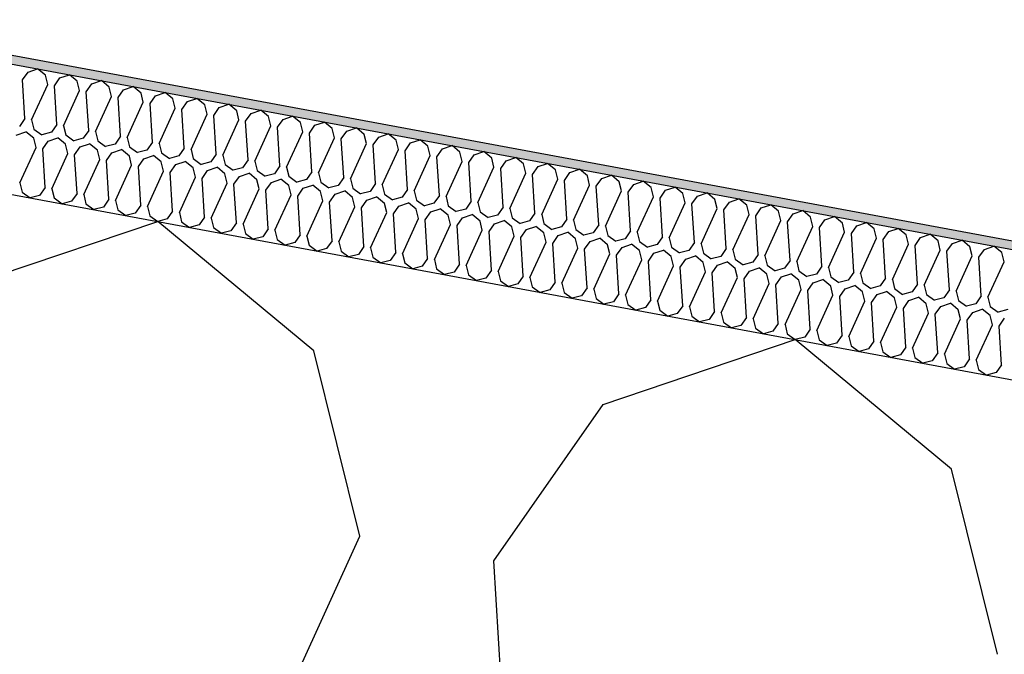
# Model space of a CAD drawing. Header units: millimetres. Extents: x -74465 to -41950, y 1470 to 14690.
# Tile 29 of 132: x -66441 to -66211, y 11748 to 11896. Entities that reach past the tile are written whole.
import ezdxf

# ---------------------------------------------------------------- set-up
doc = ezdxf.new("R2010")
doc.units = ezdxf.units.MM
doc.header["$LTSCALE"] = 0.5
doc.header["$MEASUREMENT"] = 0
doc.linetypes.add('PLINE', pattern=[0])
for name, color, linetype in [('26-- Yttertak (Skravur)(Nye konstruksjoner)', 7, 'Continuous'), ('26-- Yttertak(Nye konstruksjoner)', 7, 'Continuous'), ('262- Taktekking (Skravur)(Nye konstruksjoner)', 7, 'Continuous'), ('262- Taktekking(Nye konstruksjoner)', 7, 'Continuous')]:
    doc.layers.add(name, color=color, linetype=linetype)

# ---------------------------------------------------------------- blocks, each defined once
blk = doc.blocks.new('*X4')
at = {"layer": '26-- Yttertak (Skravur)(Nye konstruksjoner)', "linetype": 'PLINE'}
for p, q in [((-66454.07, 11833.92), (-66409.11, 11849.11)), ((-66372.57, 11818.81), (-66409.11, 11849.11)), ((-66304.86, 11806.26), (-66259.89, 11821.45)), ((-66223.36, 11791.16), (-66259.89, 11821.45)), ((-66361.8, 11775.48), (-66372.57, 11818.81)), ((-66330.45, 11769.67), (-66304.86, 11806.26)), ((-66212.58, 11747.83), (-66223.36, 11791.16)), ((-66437.12, 11610.47), (-66361.8, 11775.48)), ((-66319.26, 11588.62), (-66330.45, 11769.67))]:
    blk.add_line(p, q, dxfattribs=at)
blk = doc.blocks.new('*X5')
at = {"layer": '262- Taktekking (Skravur)(Nye konstruksjoner)', "linetype": 'PLINE'}
for p, q in [((-66440.74, 11882.24), (-66439.46, 11884.07)), ((-66439.46, 11884.07), (-66437.21, 11884.83)), ((-66435.39, 11883.31), (-66437.21, 11884.83)), ((-66440.18, 11873.18), (-66440.74, 11882.24)), ((-66434.85, 11881.14), (-66435.39, 11883.31)), ((-66433.28, 11880.85), (-66432, 11882.68)), ((-66432, 11882.68), (-66429.75, 11883.44)), ((-66427.93, 11881.93), (-66429.75, 11883.44)), ((-66427.39, 11879.76), (-66427.93, 11881.93)), ((-66424.54, 11881.3), (-66422.29, 11882.06)), ((-66420.47, 11880.55), (-66422.29, 11882.06)), ((-66438.62, 11872.89), (-66434.85, 11881.14)), ((-66432.72, 11871.8), (-66433.28, 11880.85)), ((-66431.15, 11871.51), (-66427.39, 11879.76)), ((-66425.82, 11879.47), (-66424.54, 11881.3)), ((-66425.26, 11870.42), (-66425.82, 11879.47)), ((-66419.93, 11878.38), (-66420.47, 11880.55)), ((-66418.36, 11878.09), (-66417.08, 11879.92)), ((-66417.08, 11879.92), (-66414.83, 11880.68)), ((-66413.01, 11879.16), (-66414.83, 11880.68)), ((-66412.47, 11877), (-66413.01, 11879.16)), ((-66409.62, 11878.54), (-66407.37, 11879.29)), ((-66405.54, 11877.78), (-66407.37, 11879.29)), ((-66423.69, 11870.13), (-66419.93, 11878.38)), ((-66417.8, 11869.04), (-66418.36, 11878.09)), ((-66416.23, 11868.75), (-66412.47, 11877)), ((-66410.9, 11876.71), (-66409.62, 11878.54)), ((-66405.01, 11875.61), (-66405.54, 11877.78)), ((-66403.44, 11875.32), (-66402.16, 11877.15)), ((-66402.16, 11877.15), (-66399.91, 11877.91)), ((-66398.08, 11876.4), (-66399.91, 11877.91)), ((-66410.34, 11867.65), (-66410.9, 11876.71)), ((-66408.77, 11867.36), (-66405.01, 11875.61)), ((-66402.88, 11866.27), (-66403.44, 11875.32)), ((-66397.54, 11874.23), (-66398.08, 11876.4)), ((-66395.98, 11873.94), (-66394.7, 11875.77)), ((-66394.7, 11875.77), (-66392.45, 11876.53)), ((-66390.62, 11875.01), (-66392.45, 11876.53)), ((-66390.08, 11872.85), (-66390.62, 11875.01)), ((-66387.24, 11874.39), (-66384.99, 11875.15)), ((-66383.16, 11873.63), (-66384.99, 11875.15)), ((-66440.18, 11873.18), (-66441.46, 11871.36)), ((-66438.62, 11872.89), (-66438.08, 11870.73)), ((-66401.31, 11865.98), (-66397.54, 11874.23)), ((-66395.42, 11864.89), (-66395.98, 11873.94)), ((-66393.85, 11864.6), (-66390.08, 11872.85)), ((-66388.52, 11872.56), (-66387.24, 11874.39)), ((-66387.96, 11863.51), (-66388.52, 11872.56)), ((-66382.62, 11871.47), (-66383.16, 11873.63)), ((-66381.06, 11871.17), (-66379.78, 11873)), ((-66379.78, 11873), (-66377.53, 11873.76)), ((-66375.7, 11872.25), (-66377.53, 11873.76)), ((-66375.16, 11870.08), (-66375.7, 11872.25)), ((-66372.32, 11871.62), (-66370.07, 11872.38)), ((-66368.24, 11870.87), (-66370.07, 11872.38)), ((-66442.2, 11869.32), (-66439.95, 11870.08)), ((-66438.12, 11868.56), (-66439.95, 11870.08)), ((-66438.08, 11870.73), (-66436.22, 11869.39)), ((-66434, 11869.97), (-66436.22, 11869.39)), ((-66432.72, 11871.8), (-66434, 11869.97)), ((-66431.15, 11871.51), (-66430.62, 11869.34)), ((-66425.26, 11870.42), (-66426.54, 11868.59)), ((-66423.69, 11870.13), (-66423.15, 11867.96)), ((-66386.39, 11863.21), (-66382.62, 11871.47)), ((-66380.5, 11862.12), (-66381.06, 11871.17)), ((-66378.93, 11861.83), (-66375.16, 11870.08)), ((-66373.59, 11869.79), (-66372.32, 11871.62)), ((-66367.7, 11868.7), (-66368.24, 11870.87)), ((-66366.13, 11868.41), (-66364.85, 11870.24)), ((-66364.85, 11870.24), (-66362.61, 11871)), ((-66360.78, 11869.48), (-66362.61, 11871)), ((-66437.58, 11866.4), (-66438.12, 11868.56)), ((-66436.01, 11866.11), (-66434.74, 11867.93)), ((-66434.74, 11867.93), (-66432.49, 11868.69)), ((-66430.66, 11867.18), (-66432.49, 11868.69)), ((-66430.62, 11869.34), (-66428.76, 11868)), ((-66426.54, 11868.59), (-66428.76, 11868)), ((-66423.15, 11867.96), (-66421.3, 11866.62)), ((-66417.8, 11869.04), (-66419.08, 11867.21)), ((-66416.23, 11868.75), (-66415.69, 11866.58)), ((-66410.34, 11867.65), (-66411.62, 11865.82)), ((-66373.04, 11860.74), (-66373.59, 11869.79)), ((-66371.47, 11860.45), (-66367.7, 11868.7)), ((-66365.57, 11859.36), (-66366.13, 11868.41)), ((-66360.24, 11867.32), (-66360.78, 11869.48)), ((-66358.67, 11867.03), (-66357.39, 11868.86)), ((-66357.39, 11868.86), (-66355.15, 11869.62)), ((-66353.32, 11868.1), (-66355.15, 11869.62)), ((-66352.78, 11865.93), (-66353.32, 11868.1)), ((-66349.93, 11867.47), (-66347.68, 11868.23)), ((-66345.86, 11866.72), (-66347.68, 11868.23)), ((-66441.35, 11858.15), (-66437.58, 11866.4)), ((-66435.46, 11857.05), (-66436.01, 11866.11)), ((-66430.12, 11865.01), (-66430.66, 11867.18)), ((-66428.55, 11864.72), (-66427.27, 11866.55)), ((-66427.27, 11866.55), (-66425.03, 11867.31)), ((-66423.2, 11865.8), (-66425.03, 11867.31)), ((-66422.66, 11863.63), (-66423.2, 11865.8)), ((-66419.08, 11867.21), (-66421.3, 11866.62)), ((-66419.81, 11865.17), (-66417.57, 11865.93)), ((-66415.74, 11864.41), (-66417.57, 11865.93)), ((-66415.69, 11866.58), (-66413.84, 11865.24)), ((-66411.62, 11865.82), (-66413.84, 11865.24)), ((-66408.77, 11867.36), (-66408.23, 11865.2)), ((-66402.88, 11866.27), (-66404.16, 11864.44)), ((-66401.31, 11865.98), (-66400.77, 11863.81)), ((-66364.01, 11859.07), (-66360.24, 11867.32)), ((-66358.11, 11857.97), (-66358.67, 11867.03)), ((-66356.55, 11857.68), (-66352.78, 11865.93)), ((-66351.21, 11865.64), (-66349.93, 11867.47)), ((-66350.65, 11856.59), (-66351.21, 11865.64)), ((-66345.32, 11864.55), (-66345.86, 11866.72)), ((-66343.75, 11864.26), (-66342.47, 11866.09)), ((-66342.47, 11866.09), (-66340.22, 11866.85)), ((-66338.4, 11865.34), (-66340.22, 11866.85)), ((-66337.86, 11863.17), (-66338.4, 11865.34)), ((-66335.01, 11864.71), (-66332.76, 11865.47)), ((-66330.94, 11863.95), (-66332.76, 11865.47)), ((-66433.89, 11856.76), (-66430.12, 11865.01)), ((-66427.99, 11855.67), (-66428.55, 11864.72)), ((-66426.43, 11855.38), (-66422.66, 11863.63)), ((-66421.09, 11863.34), (-66419.81, 11865.17)), ((-66420.53, 11854.29), (-66421.09, 11863.34)), ((-66415.2, 11862.25), (-66415.74, 11864.41)), ((-66413.63, 11861.96), (-66412.35, 11863.79)), ((-66412.35, 11863.79), (-66410.1, 11864.55)), ((-66408.28, 11863.03), (-66410.1, 11864.55)), ((-66407.74, 11860.86), (-66408.28, 11863.03)), ((-66408.23, 11865.2), (-66406.37, 11863.85)), ((-66404.16, 11864.44), (-66406.37, 11863.85)), ((-66404.89, 11862.4), (-66402.64, 11863.16)), ((-66400.82, 11861.65), (-66402.64, 11863.16)), ((-66400.77, 11863.81), (-66398.91, 11862.47)), ((-66396.7, 11863.06), (-66398.91, 11862.47)), ((-66395.42, 11864.89), (-66396.7, 11863.06)), ((-66393.85, 11864.6), (-66393.31, 11862.43)), ((-66387.96, 11863.51), (-66389.24, 11861.68)), ((-66386.39, 11863.21), (-66385.85, 11861.05)), ((-66349.09, 11856.3), (-66345.32, 11864.55)), ((-66343.19, 11855.21), (-66343.75, 11864.26)), ((-66341.62, 11854.92), (-66337.86, 11863.17)), ((-66336.29, 11862.88), (-66335.01, 11864.71)), ((-66330.4, 11861.79), (-66330.94, 11863.95)), ((-66328.83, 11861.5), (-66327.55, 11863.32)), ((-66327.55, 11863.32), (-66325.3, 11864.08)), ((-66323.48, 11862.57), (-66325.3, 11864.08)), ((-66418.97, 11854), (-66415.2, 11862.25)), ((-66413.07, 11852.9), (-66413.63, 11861.96)), ((-66411.51, 11852.61), (-66407.74, 11860.86)), ((-66406.17, 11860.57), (-66404.89, 11862.4)), ((-66400.28, 11859.48), (-66400.82, 11861.65)), ((-66398.71, 11859.19), (-66397.43, 11861.02)), ((-66397.43, 11861.02), (-66395.18, 11861.78)), ((-66393.36, 11860.27), (-66395.18, 11861.78)), ((-66393.31, 11862.43), (-66391.45, 11861.09)), ((-66389.24, 11861.68), (-66391.45, 11861.09)), ((-66385.85, 11861.05), (-66383.99, 11859.71)), ((-66380.5, 11862.12), (-66381.78, 11860.29)), ((-66378.93, 11861.83), (-66378.39, 11859.67)), ((-66373.04, 11860.74), (-66374.31, 11858.91)), ((-66335.73, 11853.83), (-66336.29, 11862.88)), ((-66334.16, 11853.54), (-66330.4, 11861.79)), ((-66328.27, 11852.44), (-66328.83, 11861.5)), ((-66322.94, 11860.4), (-66323.48, 11862.57)), ((-66321.37, 11860.11), (-66320.09, 11861.94)), ((-66320.09, 11861.94), (-66317.84, 11862.7)), ((-66316.01, 11861.19), (-66317.84, 11862.7)), ((-66315.48, 11859.02), (-66316.01, 11861.19)), ((-66312.63, 11860.56), (-66310.38, 11861.32)), ((-66308.55, 11859.8), (-66310.38, 11861.32)), ((-66405.61, 11851.52), (-66406.17, 11860.57)), ((-66404.04, 11851.23), (-66400.28, 11859.48)), ((-66398.15, 11850.14), (-66398.71, 11859.19)), ((-66392.82, 11858.1), (-66393.36, 11860.27)), ((-66391.25, 11857.81), (-66389.97, 11859.64)), ((-66389.97, 11859.64), (-66387.72, 11860.4)), ((-66385.9, 11858.88), (-66387.72, 11860.4)), ((-66385.36, 11856.72), (-66385.9, 11858.88)), ((-66381.78, 11860.29), (-66383.99, 11859.71)), ((-66382.51, 11858.26), (-66380.26, 11859.01)), ((-66378.43, 11857.5), (-66380.26, 11859.01)), ((-66378.39, 11859.67), (-66376.53, 11858.32)), ((-66374.31, 11858.91), (-66376.53, 11858.32)), ((-66371.47, 11860.45), (-66370.93, 11858.28)), ((-66365.57, 11859.36), (-66366.85, 11857.53)), ((-66364.01, 11859.07), (-66363.47, 11856.9)), ((-66326.7, 11852.15), (-66322.94, 11860.4)), ((-66320.81, 11851.06), (-66321.37, 11860.11)), ((-66319.24, 11850.77), (-66315.48, 11859.02)), ((-66313.91, 11858.73), (-66312.63, 11860.56)), ((-66313.35, 11849.68), (-66313.91, 11858.73)), ((-66308.01, 11857.64), (-66308.55, 11859.8)), ((-66306.45, 11857.35), (-66305.17, 11859.18)), ((-66305.17, 11859.18), (-66302.92, 11859.94)), ((-66301.09, 11858.42), (-66302.92, 11859.94)), ((-66300.55, 11856.25), (-66301.09, 11858.42)), ((-66297.71, 11857.79), (-66295.46, 11858.55)), ((-66293.63, 11857.04), (-66295.46, 11858.55)), ((-66441.35, 11858.15), (-66440.81, 11855.98)), ((-66435.46, 11857.05), (-66436.74, 11855.22)), ((-66433.89, 11856.76), (-66433.35, 11854.6)), ((-66396.58, 11849.85), (-66392.82, 11858.1)), ((-66390.69, 11848.76), (-66391.25, 11857.81)), ((-66389.12, 11848.47), (-66385.36, 11856.72)), ((-66383.79, 11856.43), (-66382.51, 11858.26)), ((-66383.23, 11847.37), (-66383.79, 11856.43)), ((-66377.9, 11855.33), (-66378.43, 11857.5)), ((-66376.33, 11855.04), (-66375.05, 11856.87)), ((-66375.05, 11856.87), (-66372.8, 11857.63)), ((-66370.97, 11856.12), (-66372.8, 11857.63)), ((-66370.43, 11853.95), (-66370.97, 11856.12)), ((-66370.93, 11858.28), (-66369.07, 11856.94)), ((-66366.85, 11857.53), (-66369.07, 11856.94)), ((-66367.59, 11855.49), (-66365.34, 11856.25)), ((-66363.51, 11854.73), (-66365.34, 11856.25)), ((-66363.47, 11856.9), (-66361.61, 11855.56)), ((-66359.39, 11856.14), (-66361.61, 11855.56)), ((-66358.11, 11857.97), (-66359.39, 11856.14)), ((-66356.55, 11857.68), (-66356.01, 11855.52)), ((-66350.65, 11856.59), (-66351.93, 11854.76)), ((-66349.09, 11856.3), (-66348.55, 11854.13)), ((-66311.78, 11849.39), (-66308.01, 11857.64)), ((-66305.89, 11848.29), (-66306.45, 11857.35)), ((-66304.32, 11848), (-66300.55, 11856.25)), ((-66298.99, 11855.96), (-66297.71, 11857.79)), ((-66293.09, 11854.87), (-66293.63, 11857.04)), ((-66291.53, 11854.58), (-66290.25, 11856.41)), ((-66290.25, 11856.41), (-66288, 11857.17)), ((-66286.17, 11855.66), (-66288, 11857.17)), ((-66440.81, 11855.98), (-66438.95, 11854.64)), ((-66436.74, 11855.22), (-66438.95, 11854.64)), ((-66433.35, 11854.6), (-66431.49, 11853.25)), ((-66429.27, 11853.84), (-66431.49, 11853.25)), ((-66427.99, 11855.67), (-66429.27, 11853.84)), ((-66426.43, 11855.38), (-66425.89, 11853.21)), ((-66420.53, 11854.29), (-66421.81, 11852.46)), ((-66418.97, 11854), (-66418.43, 11851.83)), ((-66381.66, 11847.08), (-66377.9, 11855.33)), ((-66375.77, 11845.99), (-66376.33, 11855.04)), ((-66374.2, 11845.7), (-66370.43, 11853.95)), ((-66368.87, 11853.66), (-66367.59, 11855.49)), ((-66362.97, 11852.57), (-66363.51, 11854.73)), ((-66361.41, 11852.28), (-66360.13, 11854.11)), ((-66360.13, 11854.11), (-66357.88, 11854.87)), ((-66356.05, 11853.35), (-66357.88, 11854.87)), ((-66356.01, 11855.52), (-66354.15, 11854.18)), ((-66351.93, 11854.76), (-66354.15, 11854.18)), ((-66348.55, 11854.13), (-66346.69, 11852.79)), ((-66343.19, 11855.21), (-66344.47, 11853.38)), ((-66341.62, 11854.92), (-66341.09, 11852.75)), ((-66335.73, 11853.83), (-66337.01, 11852)), ((-66298.43, 11846.91), (-66298.99, 11855.96)), ((-66296.86, 11846.62), (-66293.09, 11854.87)), ((-66290.97, 11845.53), (-66291.53, 11854.58)), ((-66285.63, 11853.49), (-66286.17, 11855.66)), ((-66284.06, 11853.2), (-66282.79, 11855.03)), ((-66282.79, 11855.03), (-66280.54, 11855.79)), ((-66278.71, 11854.27), (-66280.54, 11855.79)), ((-66278.17, 11852.11), (-66278.71, 11854.27)), ((-66275.32, 11853.65), (-66273.08, 11854.4)), ((-66271.25, 11852.89), (-66273.08, 11854.4)), ((-66425.89, 11853.21), (-66424.03, 11851.87)), ((-66421.81, 11852.46), (-66424.03, 11851.87)), ((-66418.43, 11851.83), (-66416.57, 11850.49)), ((-66413.07, 11852.9), (-66414.35, 11851.08)), ((-66411.51, 11852.61), (-66410.97, 11850.45)), ((-66405.61, 11851.52), (-66406.89, 11849.69)), ((-66368.31, 11844.61), (-66368.87, 11853.66)), ((-66366.74, 11844.32), (-66362.97, 11852.57)), ((-66360.85, 11843.23), (-66361.41, 11852.28)), ((-66355.51, 11851.19), (-66356.05, 11853.35)), ((-66353.95, 11850.89), (-66352.67, 11852.72)), ((-66352.67, 11852.72), (-66350.42, 11853.48)), ((-66348.59, 11851.97), (-66350.42, 11853.48)), ((-66348.05, 11849.8), (-66348.59, 11851.97)), ((-66344.47, 11853.38), (-66346.69, 11852.79)), ((-66345.21, 11851.34), (-66342.96, 11852.1)), ((-66341.13, 11850.59), (-66342.96, 11852.1)), ((-66341.09, 11852.75), (-66339.23, 11851.41)), ((-66337.01, 11852), (-66339.23, 11851.41)), ((-66334.16, 11853.54), (-66333.62, 11851.37)), ((-66328.27, 11852.44), (-66329.55, 11850.61)), ((-66326.7, 11852.15), (-66326.16, 11849.99)), ((-66289.4, 11845.24), (-66285.63, 11853.49)), ((-66283.51, 11844.15), (-66284.06, 11853.2)), ((-66281.94, 11843.86), (-66278.17, 11852.11)), ((-66276.6, 11851.82), (-66275.32, 11853.65)), ((-66276.04, 11842.76), (-66276.6, 11851.82)), ((-66270.71, 11850.72), (-66271.25, 11852.89)), ((-66269.14, 11850.43), (-66267.86, 11852.26)), ((-66267.86, 11852.26), (-66265.62, 11853.02)), ((-66263.79, 11851.51), (-66265.62, 11853.02)), ((-66263.25, 11849.34), (-66263.79, 11851.51)), ((-66260.4, 11850.88), (-66258.15, 11851.64)), ((-66256.33, 11850.12), (-66258.15, 11851.64)), ((-66414.35, 11851.08), (-66416.57, 11850.49)), ((-66410.97, 11850.45), (-66409.11, 11849.11)), ((-66406.89, 11849.69), (-66409.11, 11849.11)), ((-66404.04, 11851.23), (-66403.51, 11849.06)), ((-66398.15, 11850.14), (-66399.43, 11848.31)), ((-66396.58, 11849.85), (-66396.04, 11847.68)), ((-66359.28, 11842.93), (-66355.51, 11851.19)), ((-66353.39, 11841.84), (-66353.95, 11850.89)), ((-66351.82, 11841.55), (-66348.05, 11849.8)), ((-66346.48, 11849.51), (-66345.21, 11851.34)), ((-66345.93, 11840.46), (-66346.48, 11849.51)), ((-66340.59, 11848.42), (-66341.13, 11850.59)), ((-66339.02, 11848.13), (-66337.74, 11849.96)), ((-66337.74, 11849.96), (-66335.5, 11850.72)), ((-66333.67, 11849.2), (-66335.5, 11850.72)), ((-66333.13, 11847.04), (-66333.67, 11849.2)), ((-66333.62, 11851.37), (-66331.77, 11850.03)), ((-66329.55, 11850.61), (-66331.77, 11850.03)), ((-66330.28, 11848.58), (-66328.04, 11849.34)), ((-66326.21, 11847.82), (-66328.04, 11849.34)), ((-66326.16, 11849.99), (-66324.31, 11848.64)), ((-66322.09, 11849.23), (-66324.31, 11848.64)), ((-66320.81, 11851.06), (-66322.09, 11849.23)), ((-66319.24, 11850.77), (-66318.7, 11848.6)), ((-66313.35, 11849.68), (-66314.63, 11847.85)), ((-66311.78, 11849.39), (-66311.24, 11847.22)), ((-66274.48, 11842.47), (-66270.71, 11850.72)), ((-66268.58, 11841.38), (-66269.14, 11850.43)), ((-66267.02, 11841.09), (-66263.25, 11849.34)), ((-66261.68, 11849.05), (-66260.4, 11850.88)), ((-66255.79, 11847.96), (-66256.33, 11850.12)), ((-66254.22, 11847.67), (-66252.94, 11849.5)), ((-66252.94, 11849.5), (-66250.69, 11850.26)), ((-66248.87, 11848.74), (-66250.69, 11850.26)), ((-66403.51, 11849.06), (-66401.65, 11847.72)), ((-66399.43, 11848.31), (-66401.65, 11847.72)), ((-66396.04, 11847.68), (-66394.19, 11846.34)), ((-66391.97, 11846.93), (-66394.19, 11846.34)), ((-66390.69, 11848.76), (-66391.97, 11846.93)), ((-66389.12, 11848.47), (-66388.58, 11846.3)), ((-66383.23, 11847.37), (-66384.51, 11845.54)), ((-66381.66, 11847.08), (-66381.12, 11844.92)), ((-66344.36, 11840.17), (-66340.59, 11848.42)), ((-66338.46, 11839.08), (-66339.02, 11848.13)), ((-66336.9, 11838.79), (-66333.13, 11847.04)), ((-66331.56, 11846.75), (-66330.28, 11848.58)), ((-66325.67, 11845.65), (-66326.21, 11847.82)), ((-66324.1, 11845.36), (-66322.82, 11847.19)), ((-66322.82, 11847.19), (-66320.57, 11847.95)), ((-66318.75, 11846.44), (-66320.57, 11847.95)), ((-66318.7, 11848.6), (-66316.84, 11847.26)), ((-66314.63, 11847.85), (-66316.84, 11847.26)), ((-66311.24, 11847.22), (-66309.38, 11845.88)), ((-66305.89, 11848.29), (-66307.17, 11846.47)), ((-66304.32, 11848), (-66303.78, 11845.84)), ((-66298.43, 11846.91), (-66299.71, 11845.08)), ((-66261.12, 11840), (-66261.68, 11849.05)), ((-66259.56, 11839.71), (-66255.79, 11847.96)), ((-66253.66, 11838.61), (-66254.22, 11847.67)), ((-66248.33, 11846.58), (-66248.87, 11848.74)), ((-66246.76, 11846.28), (-66245.48, 11848.11)), ((-66245.48, 11848.11), (-66243.23, 11848.87)), ((-66241.41, 11847.36), (-66243.23, 11848.87)), ((-66240.87, 11845.19), (-66241.41, 11847.36)), ((-66238.02, 11846.73), (-66235.77, 11847.49)), ((-66233.95, 11845.98), (-66235.77, 11847.49)), ((-66388.58, 11846.3), (-66386.73, 11844.96)), ((-66384.51, 11845.54), (-66386.73, 11844.96)), ((-66381.12, 11844.92), (-66379.26, 11843.57)), ((-66375.77, 11845.99), (-66377.05, 11844.16)), ((-66374.2, 11845.7), (-66373.66, 11843.53)), ((-66368.31, 11844.61), (-66369.59, 11842.78)), ((-66331, 11837.69), (-66331.56, 11846.75)), ((-66329.44, 11837.4), (-66325.67, 11845.65)), ((-66323.54, 11836.31), (-66324.1, 11845.36)), ((-66318.21, 11844.27), (-66318.75, 11846.44)), ((-66316.64, 11843.98), (-66315.36, 11845.81)), ((-66315.36, 11845.81), (-66313.11, 11846.57)), ((-66311.29, 11845.06), (-66313.11, 11846.57)), ((-66310.75, 11842.89), (-66311.29, 11845.06)), ((-66307.17, 11846.47), (-66309.38, 11845.88)), ((-66307.9, 11844.43), (-66305.65, 11845.19)), ((-66303.83, 11843.67), (-66305.65, 11845.19)), ((-66303.78, 11845.84), (-66301.92, 11844.5)), ((-66299.71, 11845.08), (-66301.92, 11844.5)), ((-66296.86, 11846.62), (-66296.32, 11844.45)), ((-66290.97, 11845.53), (-66292.25, 11843.7)), ((-66289.4, 11845.24), (-66288.86, 11843.07)), ((-66252.09, 11838.32), (-66248.33, 11846.58)), ((-66246.2, 11837.23), (-66246.76, 11846.28)), ((-66244.63, 11836.94), (-66240.87, 11845.19)), ((-66239.3, 11844.9), (-66238.02, 11846.73)), ((-66238.74, 11835.85), (-66239.3, 11844.9)), ((-66233.41, 11843.81), (-66233.95, 11845.98)), ((-66231.84, 11843.52), (-66230.56, 11845.35)), ((-66230.56, 11845.35), (-66228.31, 11846.11)), ((-66226.48, 11844.59), (-66228.31, 11846.11)), ((-66225.95, 11842.43), (-66226.48, 11844.59)), ((-66223.1, 11843.97), (-66220.85, 11844.73)), ((-66219.02, 11843.21), (-66220.85, 11844.73)), ((-66377.05, 11844.16), (-66379.26, 11843.57)), ((-66373.66, 11843.53), (-66371.8, 11842.19)), ((-66369.59, 11842.78), (-66371.8, 11842.19)), ((-66366.74, 11844.32), (-66366.2, 11842.15)), ((-66360.85, 11843.23), (-66362.13, 11841.4)), ((-66359.28, 11842.93), (-66358.74, 11840.77)), ((-66321.98, 11836.02), (-66318.21, 11844.27)), ((-66316.08, 11834.93), (-66316.64, 11843.98)), ((-66314.51, 11834.64), (-66310.75, 11842.89)), ((-66309.18, 11842.6), (-66307.9, 11844.43)), ((-66308.62, 11833.55), (-66309.18, 11842.6)), ((-66303.29, 11841.51), (-66303.83, 11843.67)), ((-66301.72, 11841.22), (-66300.44, 11843.04)), ((-66300.44, 11843.04), (-66298.19, 11843.8)), ((-66296.37, 11842.29), (-66298.19, 11843.8)), ((-66295.83, 11840.12), (-66296.37, 11842.29)), ((-66296.32, 11844.45), (-66294.46, 11843.11)), ((-66292.25, 11843.7), (-66294.46, 11843.11)), ((-66292.98, 11841.66), (-66290.73, 11842.42)), ((-66288.9, 11840.91), (-66290.73, 11842.42)), ((-66288.86, 11843.07), (-66287, 11841.73)), ((-66284.78, 11842.32), (-66287, 11841.73)), ((-66283.51, 11844.15), (-66284.78, 11842.32)), ((-66281.94, 11843.86), (-66281.4, 11841.69)), ((-66276.04, 11842.76), (-66277.32, 11840.93)), ((-66274.48, 11842.47), (-66273.94, 11840.31)), ((-66237.17, 11835.56), (-66233.41, 11843.81)), ((-66231.28, 11834.47), (-66231.84, 11843.52)), ((-66229.71, 11834.18), (-66225.95, 11842.43)), ((-66224.38, 11842.14), (-66223.1, 11843.97)), ((-66218.48, 11841.04), (-66219.02, 11843.21)), ((-66216.92, 11840.75), (-66215.64, 11842.58)), ((-66215.64, 11842.58), (-66213.39, 11843.34)), ((-66211.56, 11841.83), (-66213.39, 11843.34)), ((-66366.2, 11842.15), (-66364.34, 11840.81)), ((-66362.13, 11841.4), (-66364.34, 11840.81)), ((-66358.74, 11840.77), (-66356.88, 11839.43)), ((-66354.67, 11840.01), (-66356.88, 11839.43)), ((-66353.39, 11841.84), (-66354.67, 11840.01)), ((-66351.82, 11841.55), (-66351.28, 11839.39)), ((-66345.93, 11840.46), (-66347.2, 11838.63)), ((-66344.36, 11840.17), (-66343.82, 11838)), ((-66307.05, 11833.26), (-66303.29, 11841.51)), ((-66301.16, 11832.16), (-66301.72, 11841.22)), ((-66299.59, 11831.87), (-66295.83, 11840.12)), ((-66294.26, 11839.83), (-66292.98, 11841.66)), ((-66288.37, 11838.74), (-66288.9, 11840.91)), ((-66286.8, 11838.45), (-66285.52, 11840.28)), ((-66285.52, 11840.28), (-66283.27, 11841.04)), ((-66281.44, 11839.52), (-66283.27, 11841.04)), ((-66281.4, 11841.69), (-66279.54, 11840.35)), ((-66277.32, 11840.93), (-66279.54, 11840.35)), ((-66273.94, 11840.31), (-66272.08, 11838.96)), ((-66268.58, 11841.38), (-66269.86, 11839.55)), ((-66267.02, 11841.09), (-66266.48, 11838.92)), ((-66261.12, 11840), (-66262.4, 11838.17)), ((-66223.82, 11833.08), (-66224.38, 11842.14)), ((-66222.25, 11832.79), (-66218.48, 11841.04)), ((-66216.36, 11831.7), (-66216.92, 11840.75)), ((-66211.02, 11839.66), (-66211.56, 11841.83)), ((-66351.28, 11839.39), (-66349.42, 11838.04)), ((-66347.2, 11838.63), (-66349.42, 11838.04)), ((-66343.82, 11838), (-66341.96, 11836.66)), ((-66338.46, 11839.08), (-66339.74, 11837.25)), ((-66336.9, 11838.79), (-66336.36, 11836.62)), ((-66331, 11837.69), (-66332.28, 11835.86)), ((-66293.7, 11830.78), (-66294.26, 11839.83)), ((-66292.13, 11830.49), (-66288.37, 11838.74)), ((-66286.24, 11829.4), (-66286.8, 11838.45)), ((-66280.9, 11837.36), (-66281.44, 11839.52)), ((-66279.34, 11837.07), (-66278.06, 11838.9)), ((-66278.06, 11838.9), (-66275.81, 11839.66)), ((-66273.98, 11838.14), (-66275.81, 11839.66)), ((-66273.44, 11835.97), (-66273.98, 11838.14)), ((-66269.86, 11839.55), (-66272.08, 11838.96)), ((-66270.6, 11837.51), (-66268.35, 11838.27)), ((-66266.52, 11836.76), (-66268.35, 11838.27)), ((-66266.48, 11838.92), (-66264.62, 11837.58)), ((-66262.4, 11838.17), (-66264.62, 11837.58)), ((-66259.56, 11839.71), (-66259.02, 11837.54)), ((-66253.66, 11838.61), (-66254.94, 11836.79)), ((-66252.09, 11838.32), (-66251.56, 11836.16)), ((-66214.79, 11831.41), (-66211.02, 11839.66)), ((-66339.74, 11837.25), (-66341.96, 11836.66)), ((-66336.36, 11836.62), (-66334.5, 11835.28)), ((-66332.28, 11835.86), (-66334.5, 11835.28)), ((-66329.44, 11837.4), (-66328.9, 11835.24)), ((-66323.54, 11836.31), (-66324.82, 11834.48)), ((-66321.98, 11836.02), (-66321.44, 11833.85)), ((-66284.67, 11829.11), (-66280.9, 11837.36)), ((-66278.78, 11828.01), (-66279.34, 11837.07)), ((-66277.21, 11827.72), (-66273.44, 11835.97)), ((-66271.88, 11835.68), (-66270.6, 11837.51)), ((-66271.32, 11826.63), (-66271.88, 11835.68)), ((-66265.98, 11834.59), (-66266.52, 11836.76)), ((-66264.42, 11834.3), (-66263.14, 11836.13)), ((-66263.14, 11836.13), (-66260.89, 11836.89)), ((-66259.06, 11835.38), (-66260.89, 11836.89)), ((-66258.52, 11833.21), (-66259.06, 11835.38)), ((-66259.02, 11837.54), (-66257.16, 11836.2)), ((-66254.94, 11836.79), (-66257.16, 11836.2)), ((-66255.68, 11834.75), (-66253.43, 11835.51)), ((-66251.6, 11833.99), (-66253.43, 11835.51)), ((-66251.56, 11836.16), (-66249.7, 11834.82)), ((-66247.48, 11835.4), (-66249.7, 11834.82)), ((-66246.2, 11837.23), (-66247.48, 11835.4)), ((-66244.63, 11836.94), (-66244.09, 11834.78)), ((-66238.74, 11835.85), (-66240.02, 11834.02)), ((-66237.17, 11835.56), (-66236.63, 11833.39)), ((-66328.9, 11835.24), (-66327.04, 11833.9)), ((-66324.82, 11834.48), (-66327.04, 11833.9)), ((-66321.44, 11833.85), (-66319.58, 11832.51)), ((-66317.36, 11833.1), (-66319.58, 11832.51)), ((-66316.08, 11834.93), (-66317.36, 11833.1)), ((-66314.51, 11834.64), (-66313.98, 11832.47)), ((-66308.62, 11833.55), (-66309.9, 11831.72)), ((-66307.05, 11833.26), (-66306.51, 11831.09)), ((-66269.75, 11826.34), (-66265.98, 11834.59)), ((-66263.86, 11825.25), (-66264.42, 11834.3)), ((-66262.29, 11824.96), (-66258.52, 11833.21)), ((-66256.95, 11832.92), (-66255.68, 11834.75)), ((-66251.06, 11831.83), (-66251.6, 11833.99)), ((-66249.49, 11831.54), (-66248.21, 11833.37)), ((-66248.21, 11833.37), (-66245.97, 11834.12)), ((-66244.14, 11832.61), (-66245.97, 11834.12)), ((-66244.09, 11834.78), (-66242.24, 11833.43)), ((-66240.02, 11834.02), (-66242.24, 11833.43)), ((-66236.63, 11833.39), (-66234.78, 11832.05)), ((-66231.28, 11834.47), (-66232.56, 11832.64)), ((-66229.71, 11834.18), (-66229.17, 11832.01)), ((-66223.82, 11833.08), (-66225.1, 11831.25)), ((-66313.98, 11832.47), (-66312.12, 11831.13)), ((-66309.9, 11831.72), (-66312.12, 11831.13)), ((-66306.51, 11831.09), (-66304.66, 11829.75)), ((-66301.16, 11832.16), (-66302.44, 11830.33)), ((-66299.59, 11831.87), (-66299.05, 11829.71)), ((-66293.7, 11830.78), (-66294.98, 11828.95)), ((-66256.4, 11823.87), (-66256.95, 11832.92)), ((-66254.83, 11823.58), (-66251.06, 11831.83)), ((-66248.93, 11822.48), (-66249.49, 11831.54)), ((-66243.6, 11830.44), (-66244.14, 11832.61)), ((-66242.03, 11830.15), (-66240.75, 11831.98)), ((-66240.75, 11831.98), (-66238.51, 11832.74)), ((-66236.68, 11831.23), (-66238.51, 11832.74)), ((-66236.14, 11829.06), (-66236.68, 11831.23)), ((-66232.56, 11832.64), (-66234.78, 11832.05)), ((-66233.29, 11830.6), (-66231.04, 11831.36)), ((-66229.22, 11829.84), (-66231.04, 11831.36)), ((-66229.17, 11832.01), (-66227.31, 11830.67)), ((-66225.1, 11831.25), (-66227.31, 11830.67)), ((-66222.25, 11832.79), (-66221.71, 11830.63)), ((-66216.36, 11831.7), (-66217.64, 11829.87)), ((-66214.79, 11831.41), (-66214.25, 11829.24)), ((-66302.44, 11830.33), (-66304.66, 11829.75)), ((-66299.05, 11829.71), (-66297.2, 11828.36)), ((-66294.98, 11828.95), (-66297.2, 11828.36)), ((-66292.13, 11830.49), (-66291.59, 11828.32)), ((-66286.24, 11829.4), (-66287.52, 11827.57)), ((-66284.67, 11829.11), (-66284.13, 11826.94)), ((-66247.37, 11822.19), (-66243.6, 11830.44)), ((-66241.47, 11821.1), (-66242.03, 11830.15)), ((-66239.91, 11820.81), (-66236.14, 11829.06)), ((-66234.57, 11828.77), (-66233.29, 11830.6)), ((-66234.01, 11819.72), (-66234.57, 11828.77)), ((-66228.68, 11827.68), (-66229.22, 11829.84)), ((-66227.11, 11827.39), (-66225.83, 11829.22)), ((-66225.83, 11829.22), (-66223.58, 11829.98)), ((-66221.76, 11828.46), (-66223.58, 11829.98)), ((-66221.22, 11826.3), (-66221.76, 11828.46)), ((-66221.71, 11830.63), (-66219.85, 11829.28)), ((-66217.64, 11829.87), (-66219.85, 11829.28)), ((-66218.37, 11827.83), (-66216.12, 11828.59)), ((-66214.3, 11827.08), (-66216.12, 11828.59)), ((-66214.25, 11829.24), (-66212.39, 11827.9)), ((-66210.18, 11828.49), (-66212.39, 11827.9)), ((-66291.59, 11828.32), (-66289.73, 11826.98)), ((-66287.52, 11827.57), (-66289.73, 11826.98)), ((-66284.13, 11826.94), (-66282.27, 11825.6)), ((-66280.06, 11826.19), (-66282.27, 11825.6)), ((-66278.78, 11828.01), (-66280.06, 11826.19)), ((-66277.21, 11827.72), (-66276.67, 11825.56)), ((-66271.32, 11826.63), (-66272.6, 11824.8)), ((-66269.75, 11826.34), (-66269.21, 11824.17)), ((-66232.45, 11819.43), (-66228.68, 11827.68)), ((-66226.55, 11818.33), (-66227.11, 11827.39)), ((-66224.98, 11818.04), (-66221.22, 11826.3)), ((-66219.65, 11826), (-66218.37, 11827.83)), ((-66213.76, 11824.91), (-66214.3, 11827.08)), ((-66212.19, 11824.62), (-66210.91, 11826.45)), ((-66276.67, 11825.56), (-66274.81, 11824.22)), ((-66272.6, 11824.8), (-66274.81, 11824.22)), ((-66269.21, 11824.17), (-66267.35, 11822.83)), ((-66263.86, 11825.25), (-66265.14, 11823.42)), ((-66262.29, 11824.96), (-66261.75, 11822.79)), ((-66256.4, 11823.87), (-66257.67, 11822.04)), ((-66219.09, 11816.95), (-66219.65, 11826)), ((-66217.52, 11816.66), (-66213.76, 11824.91)), ((-66211.63, 11815.57), (-66212.19, 11824.62)), ((-66265.14, 11823.42), (-66267.35, 11822.83)), ((-66261.75, 11822.79), (-66259.89, 11821.45)), ((-66257.67, 11822.04), (-66259.89, 11821.45)), ((-66254.83, 11823.58), (-66254.29, 11821.41)), ((-66248.93, 11822.48), (-66250.21, 11820.65)), ((-66247.37, 11822.19), (-66246.83, 11820.03)), ((-66254.29, 11821.41), (-66252.43, 11820.07)), ((-66250.21, 11820.65), (-66252.43, 11820.07)), ((-66246.83, 11820.03), (-66244.97, 11818.68)), ((-66242.75, 11819.27), (-66244.97, 11818.68)), ((-66241.47, 11821.1), (-66242.75, 11819.27)), ((-66239.91, 11820.81), (-66239.37, 11818.64)), ((-66234.01, 11819.72), (-66235.29, 11817.89)), ((-66232.45, 11819.43), (-66231.91, 11817.26)), ((-66239.37, 11818.64), (-66237.51, 11817.3)), ((-66235.29, 11817.89), (-66237.51, 11817.3)), ((-66231.91, 11817.26), (-66230.05, 11815.92)), ((-66226.55, 11818.33), (-66227.83, 11816.51)), ((-66224.98, 11818.04), (-66224.45, 11815.88)), ((-66219.09, 11816.95), (-66220.37, 11815.12)), ((-66227.83, 11816.51), (-66230.05, 11815.92)), ((-66224.45, 11815.88), (-66222.59, 11814.54)), ((-66220.37, 11815.12), (-66222.59, 11814.54)), ((-66217.52, 11816.66), (-66216.98, 11814.5)), ((-66211.63, 11815.57), (-66212.91, 11813.74)), ((-66216.98, 11814.5), (-66215.13, 11813.15)), ((-66212.91, 11813.74), (-66215.13, 11813.15))]:
    blk.add_line(p, q, dxfattribs=at)

msp = doc.modelspace()

# ---------------------------------------------------------------- hatches: boundary and pattern name
at = {"layer": '262- Taktekking (Skravur)(Nye konstruksjoner)', "linetype": 'Continuous'}
msp.add_hatch(color=256, dxfattribs=at).paths.add_polyline_path([(-67556.57, 12092.29), (-60906.57, 10859.78), (-60906.57, 10861.82), (-67556.57, 12094.32)])

# ---------------------------------------------------------------- linework, layer by layer
at = {"layer": '262- Taktekking(Nye konstruksjoner)', "linetype": 'PLINE'}
for p, q in [((-67576.57, 12098.03), (-60906.57, 10861.82)), ((-67576.57, 12095.99), (-60906.57, 10859.78))]:
    msp.add_line(p, q, dxfattribs=at)
at = {"layer": '262- Taktekking(Nye konstruksjoner)', "linetype": 'PLINE', "flags": 128}
msp.add_lwpolyline([(-67576.57, 12065.48), (-61126.57, 10870.05), (-60926.57, 10832.98), (-60908.57, 10829.64), (-60906.57, 10829.27)], dxfattribs=at)

# ---------------------------------------------------------------- block references
at = {"layer": '26-- Yttertak(Nye konstruksjoner)'}
msp.add_blockref('*X4', (0, 0), dxfattribs=at)
at = {"layer": '262- Taktekking(Nye konstruksjoner)'}
msp.add_blockref('*X5', (0, 0), dxfattribs=at)

doc.saveas('drawing.dxf')
